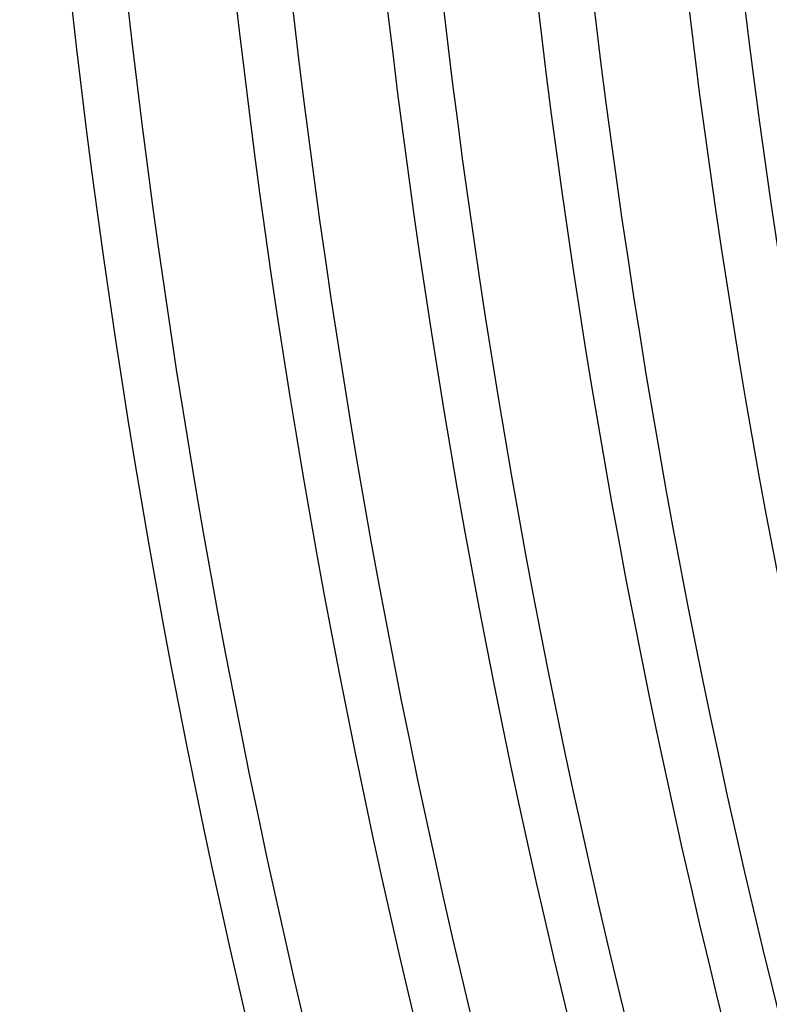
# Model space of a CAD drawing. Header units: millimetres. Extents: x -660 to 660, y -630 to 630.
# Tile 12 of 125: x -615 to -561, y -139 to -69. Entities that reach past the tile are written whole.
import ezdxf

# ---------------------------------------------------------------- set-up
doc = ezdxf.new("R2010")
doc.units = ezdxf.units.MM
doc.layers.add('THICK', color=7, linetype='Continuous')

msp = doc.modelspace()

# ---------------------------------------------------------------- linework, layer by layer
at = {"layer": 'THICK'}
for radius, start, end in [(599.25, 180.125, 215.874988), (588.5, 180.137662, 215.862325), (615, 180.186077, 215.81391), (611, 180.174045, 215.826), (603.25, 180.189973, 215.810014), (592.5, 180.193411, 215.806576), (581.75, 180.196963, 215.803024), (577.75, 180.149408, 215.85058), (571, 180.20069, 215.7993), (567, 180.16041, 215.83958)]:
    msp.add_arc((0, 0), radius, start, end, dxfattribs=at)

doc.saveas('drawing.dxf')
